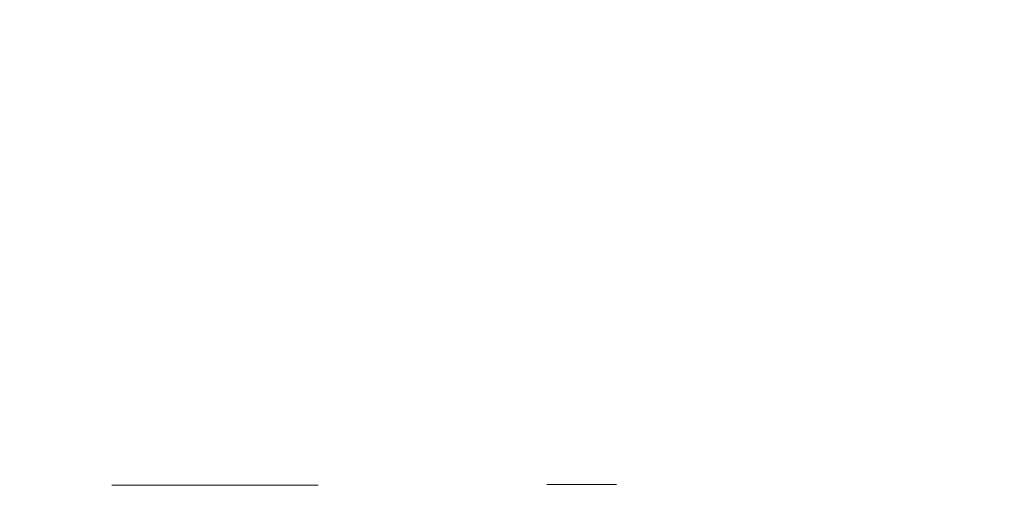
# Model space of a CAD drawing. Header units: millimetres. Extents: x 4 to 1188, y 1 to 840.
# Tile 211 of 256: x 678.213 to 679.549, y 418.875 to 419.522. Entities that reach past the tile are written whole.
import ezdxf

# ---------------------------------------------------------------- set-up
doc = ezdxf.new("R2010")
doc.units = ezdxf.units.MM
doc.layers.add('1', color=7, linetype='Continuous')
doc.styles.add('Arial Unicode MS', font='Arial Unicode MS')
doc.dimstyles.get("Standard").update_dxf_attribs({"dimtxt": 0.18, "dimasz": 0.18, "dimexe": 0.18, "dimexo": 0.0625, "dimgap": 0.09, "dimtad": 0, "dimtih": 1, "dimtoh": 1, "dimdec": 4, "dimzin": 0, "dimdsep": 46, "dimtxsty": 'Standard', "dimcen": 0.09, "dimadec": 0, "dimazin": 0, "dimtfac": 1, "dimtdec": 4, "dimtofl": 0, "dimtmove": 0, "dimatfit": 3, "dimfxl": 0, "dimtolj": 1, "dimtzin": 0, "dimarcsym": 0})

# ---------------------------------------------------------------- blocks, each defined once
blk = doc.blocks.new('_U30')
at = {"layer": '1', "color": 18, "lineweight": 35}
for p, q in [((692.9592, 533.0864), (641.2295, 533.0864)), ((643.2295, 533.0864), (643.2295, 331.7513)), ((725.4264, 331.7513), (641.2295, 331.7513))]:
    blk.add_line(p, q, dxfattribs=at)
at = {"layer": '1', "color": 18, "lineweight": 70}
for points in [[(643.2295, 533.0864), (644.0054, 529.5864), (642.4535, 529.5864)], [(643.2295, 331.7513), (642.4535, 335.2513), (644.0054, 335.2513)]]:
    blk.add_solid(points, dxfattribs=at)
at = {"layer": '1', "color": 18, "linetype": 'Continuous', "lineweight": 13, "insert": (642.7766, 428.0421), "char_height": 3, "attachment_point": 7, "rotation": 90, "line_spacing_factor": 1.047437, "style": 'Arial Unicode MS'}
blk.add_mtext('\\fArial Unicode MS|b0|i0;\\W1.0000;1510', dxfattribs=at)

msp = doc.modelspace()

# ---------------------------------------------------------------- linework, layer by layer
at = {"layer": '1', "color": 154, "linetype": 'Continuous', "lineweight": 13}
msp.add_line((679.0219, 418.8911), (679.0227, 418.8911), dxfattribs=at)
msp.add_open_spline([(678.3379, 418.8904), (678.3914, 418.8904), (678.537, 418.8904), (678.6178, 418.8904)], degree=2, dxfattribs=at)
msp.add_open_spline([(679.0219, 418.8911), (679.016, 418.8911), (678.982, 418.8911), (678.9457, 418.8911), (678.9374, 418.8911), (678.9284, 418.8911)], degree=2, knots=[0, 0, 0, 0.315992, 0.855775, 0.855775, 1, 1, 1], dxfattribs=at)

# ---------------------------------------------------------------- dimensions: what is measured, and where the dimension line sits
at = {"layer": '1', "color": 18, "linetype": 'Continuous', "lineweight": 13}
dim = msp.add_linear_dim(base=(643.2295, 331.7513), p1=(728.4268, 533.0864), p2=(726.4264, 331.7513), angle=90, dimstyle='Standard', override={"dimtxt": 3, "dimasz": 3.5, "dimexe": 2, "dimexo": 1, "dimgap": 1.5, "dimtad": 1, "dimtih": 0, "dimtoh": 0, "dimdec": 0, "dimlfac": 7.5, "dimzin": 8, "dimdsep": 44, "dimlunit": 2, "dimtxsty": 'Arial Unicode MS', "dimsah": 1, "dimse1": 0, "dimse2": 0, "dimsd1": 0, "dimsd2": 0, "dimclrd": 18, "dimclre": 18, "dimclrt": 18, "dimtol": 0, "dimtm": -0.1, "dimtfac": 0.666667, "dimtdec": 2, "dimtofl": 1, "dimtmove": 0, "dimtzin": 8, "dimlwd": 35, "dimlwe": 35}, dxfattribs=at)
dim.commit()
dim.dimension.update_dxf_attribs({"geometry": '_U30', "text_midpoint": (643.2295, 432.4188), "dimtype": 160})

doc.saveas('drawing.dxf')
